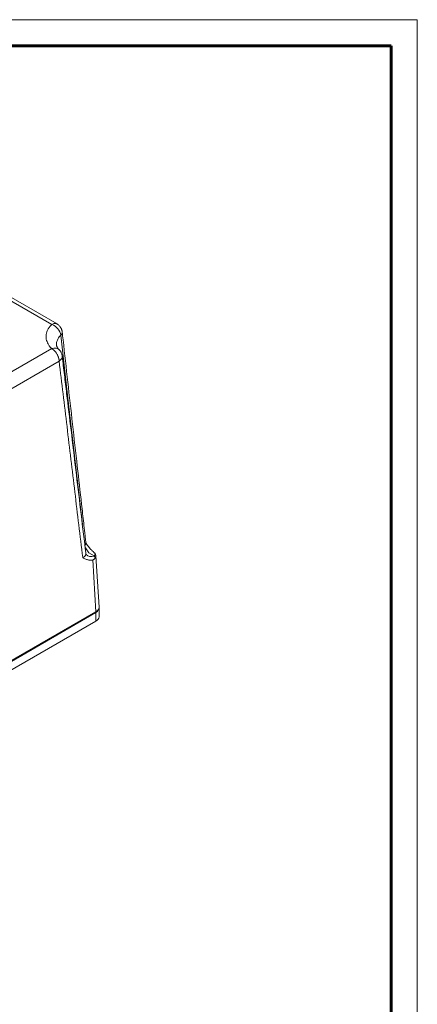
# Model space of a CAD drawing. Header units: millimetres. Extents: x 0 to 594, y 0 to 420.
# Tile 28 of 28: x 518 to 594, y 232 to 420. Entities that reach past the tile are written whole.
import ezdxf

# ---------------------------------------------------------------- set-up
doc = ezdxf.new("R2010")
doc.units = ezdxf.units.MM
doc.linetypes.add('K5LT_BASIC', pattern=[0])
doc.linetypes.add('K5LT_THIN', pattern=[0])
doc.layers.add('Системный слой (1)', color=251, linetype='Continuous', true_color=0x6c6c6c)

# ---------------------------------------------------------------- blocks, each defined once
blk = doc.blocks.new('U118')
at = {"layer": 'Системный слой (1)', "color": 7, "linetype": 'K5LT_THIN', "lineweight": 18, "true_color": 0xffffff}
for p, q in [((533.38, 307.88), (533.06, 307.26)), ((533.37, 307.96), (533.38, 307.88)), ((533.06, 307.26), (532.79, 307.07))]:
    blk.add_line(p, q, dxfattribs=at)
blk = doc.blocks.new('U121')
at = {"layer": 'Системный слой (1)', "color": 7, "linetype": 'K5LT_THIN', "lineweight": 18, "true_color": 0xffffff}
for p, q in [((524.74, 362.1), (524.37, 361.94)), ((525.08, 362.13), (524.74, 362.1)), ((525.37, 362.04), (525.08, 362.13)), ((525.37, 362.04), (525.37, 362.04))]:
    blk.add_line(p, q, dxfattribs=at)
blk = doc.blocks.new('U130')
at = {"layer": 'Системный слой (1)', "color": 7, "linetype": 'K5LT_THIN', "lineweight": 18, "true_color": 0xffffff}
for p, q in [((532.78, 317.88), (532.68, 318.21)), ((532.68, 317.48), (532.78, 317.88))]:
    blk.add_line(p, q, dxfattribs=at)
blk = doc.blocks.new('U157')
at = {"layer": 'Системный слой (1)', "color": 7, "linetype": 'K5LT_THIN', "lineweight": 18, "true_color": 0xffffff}
for p, q in [((530.27, 317.54), (530.54, 317.71)), ((530.54, 317.71), (530.79, 317.97)), ((530.79, 317.97), (530.87, 318.27)), ((530.87, 318.27), (530.87, 318.34)), ((530.87, 318.34), (530.87, 318.34))]:
    blk.add_line(p, q, dxfattribs=at)
blk = doc.blocks.new('U158')
at = {"layer": 'Системный слой (1)', "color": 7, "linetype": 'K5LT_THIN', "lineweight": 18, "true_color": 0xffffff}
for p, q in [((527.45, 347.88), (526.09, 359.9)), ((528.82, 335.87), (527.45, 347.88)), ((530.2, 323.87), (528.82, 335.87))]:
    blk.add_line(p, q, dxfattribs=at)
blk = doc.blocks.new('U160')
at = {"layer": 'Системный слой (1)', "color": 7, "linetype": 'K5LT_THIN', "lineweight": 18, "true_color": 0xffffff}
for p, q in [((530.77, 319.42), (530.71, 319.6)), ((531.43, 318.46), (530.77, 319.42)), ((532.45, 317.88), (531.43, 318.46))]:
    blk.add_line(p, q, dxfattribs=at)
blk = doc.blocks.new('U162')
at = {"layer": 'Системный слой (1)', "color": 7, "linetype": 'K5LT_THIN', "lineweight": 18, "true_color": 0xffffff}
for p, q in [((530.8, 320.05), (530.68, 319.87)), ((530.86, 320.25), (530.8, 320.05)), ((530.86, 320.45), (530.86, 320.25))]:
    blk.add_line(p, q, dxfattribs=at)
blk = doc.blocks.new('U285')
at = {"color": 7, "linetype": 'K5LT_THIN', "lineweight": 18, "true_color": 0xffffff}
for p, q in [((0, 420), (594, 420)), ((594, 420), (594, 0))]:
    blk.add_line(p, q, dxfattribs=at)
at = {"color": 143, "linetype": 'K5LT_BASIC', "lineweight": 60, "true_color": 0x33acca}
for p, q in [((20, 415), (589, 415)), ((589, 415), (589, 5))]:
    blk.add_line(p, q, dxfattribs=at)

msp = doc.modelspace()

# ---------------------------------------------------------------- linework, layer by layer
at = {"layer": 'Системный слой (1)', "color": 7, "linetype": 'K5LT_THIN', "lineweight": 18, "true_color": 0xffffff}
for p, q in [((524.3714, 361.9448), (491.2311, 381.0784)), ((525.3715, 362.0438), (492.2311, 381.1775)), ((491.2311, 338.2161), (524.3714, 357.3496)), ((525.2934, 357.9308), (525.2934, 357.9307)), ((492.6445, 335.8241), (525.7848, 354.9576)), ((530.9293, 320.2478), (530.9277, 320.2502)), ((530.8653, 318.3443), (530.8653, 318.3443)), ((530.9311, 318.1395), (530.9296, 318.1412)), ((532.7901, 307.2286), (532.1923, 317.1134)), ((533.3746, 308.0848), (532.7819, 317.8829)), ((533.3758, 307.8813), (533.3758, 306.2484)), ((532.7901, 307.2286), (514.7074, 296.7886)), ((532.7901, 307.0653), (514.7074, 296.6253)), ((532.7901, 307.0653), (532.7901, 305.4324)), ((532.7901, 305.4324), (514.7074, 294.9923))]:
    msp.add_line(p, q, dxfattribs=at)
for centre, major_axis, ratio, start_param, end_param in [((524.3714, 360.3118), (-1.401, 1.4273), 0.70377528, 3.86766302, 5.33443901), ((524.3714, 360.3118), (1.9875, 0.223), 0.53752957, 5.68957483, 6.28548096), ((524.3714, 355.7166), (-1.401, -1.4273), 0.70377528, 3.15053458, 4.09033895), ((524.3714, 355.7166), (1.9858, 0.2375), 0.61088346, 5.42868847, 6.27665292), ((532.4529, 319.4372), (-1.5233, -1.2959), 0.73286635, 0.01089631, 1.01329459), ((531.3733, 308.0446), (-2.0024, 0), 0.5766475, 2.35680348, 3.17645678), ((531.3733, 306.2484), (-2.0024, 0), 0.5766475, 2.35680348, 3.14159265)]:
    msp.add_ellipse(centre, major_axis=major_axis, ratio=ratio, start_param=start_param, end_param=end_param, dxfattribs=at)
for points, knots in [([(525.3713, 362.0439), (525.3987, 362.0281), (525.4257, 362.0117), (525.5188, 361.9519), (525.583, 361.9051), (525.7115, 361.7991), (525.7763, 361.7381), (525.894, 361.6113), (525.9466, 361.5471), (526.0423, 361.4139), (526.0857, 361.345), (526.1567, 361.2158), (526.1865, 361.1545), (526.2403, 361.0274), (526.2629, 360.9652), (526.3009, 360.842), (526.3166, 360.7811), (526.336, 360.6879), (526.342, 360.655), (526.351, 360.5979), (526.3544, 360.5735), (526.3579, 360.5443), (526.3584, 360.5396), (526.3589, 360.5349)], [0.32170126, 0.32170126, 0.32170126, 0.32170126, 0.96510378, 0.96510378, 2.57361007, 2.57361007, 4.36382544, 4.36382544, 6.07298501, 6.07298501, 7.69852362, 7.69852362, 9.09343076, 9.09343076, 10.46011417, 10.46011417, 11.72430829, 11.72430829, 12.40225732, 12.40225732, 12.90295248, 12.90295248, 13, 13, 13, 13]), ([(524.3714, 361.9448), (524.2066, 361.783), (523.925, 361.4627), (523.6208, 360.9828), (523.4201, 360.5178), (523.3064, 360.0595), (523.2746, 359.5938), (523.3252, 359.1303), (523.4571, 358.6741), (523.6686, 358.2274), (523.9284, 357.8396), (524.1754, 357.5488), (524.3179, 357.4022), (524.3714, 357.3496)], [0, 0, 0, 0, 1.63596622, 3.12447924, 4.4463859, 5.80774947, 7.15369754, 8.50392397, 9.85007641, 11.17881708, 12.53506275, 13.4690725, 14, 14, 14, 14]), ([(530.8647, 320.4532), (530.8641, 320.459), (530.8634, 320.4648), (530.8605, 320.4909), (530.8582, 320.5112), (530.8514, 320.5715), (530.8469, 320.6115), (530.8335, 320.7304), (530.8246, 320.8093), (530.7981, 321.0437), (530.7806, 321.1992), (530.7285, 321.6611), (530.694, 321.9675), (530.591, 322.8809), (530.5226, 323.4878), (530.3178, 325.3052), (530.1815, 326.5157), (529.7747, 330.129), (529.5044, 332.5315), (528.9334, 337.6093), (528.6327, 340.2843), (528.0317, 345.6344), (527.7313, 348.3093), (527.1306, 353.6592), (526.8304, 356.3341), (526.4731, 359.5176), (526.416, 360.0262), (526.3589, 360.5349)], [0.02914812, 0.02914812, 0.02914812, 0.02914812, 0.04041675, 0.04041675, 0.07986077, 0.07986077, 0.15763712, 0.15763712, 0.31096645, 0.31096645, 0.61317833, 0.61317833, 1.20870858, 1.20870858, 2.38826903, 2.38826903, 4.74110293, 4.74110293, 9.41119663, 9.41119663, 14.61117926, 14.61117926, 19.81116189, 19.81116189, 25.01114452, 25.01114452, 25.99991315, 25.99991315, 25.99991315, 25.99991315]), ([(526.086, 359.8991), (525.9793, 359.7955), (525.7941, 359.5907), (525.5837, 359.2844), (525.4345, 358.9887), (525.333, 358.6924), (525.281, 358.4054), (525.2721, 358.1492), (525.2845, 357.9976), (525.2934, 357.9308)], [0, 0, 0, 0, 1.76791846, 3.38101095, 4.81941193, 6.26819743, 7.79002753, 9.02527058, 10, 10, 10, 10]), ([(524.3714, 357.3496), (524.3835, 357.3427), (524.4021, 357.3317), (524.4262, 357.3168), (524.4505, 357.3015), (524.4871, 357.2776), (524.5236, 357.2525), (524.5599, 357.2264), (524.5895, 357.2044), (524.6256, 357.1765), (524.6616, 357.1476), (524.6972, 357.1176), (524.733, 357.0869), (524.7683, 357.055), (524.8035, 357.0223), (524.8613, 356.9666), (524.911, 356.9153), (524.9635, 356.8579), (524.9976, 356.8196), (525.06, 356.7465), (525.1169, 356.6749), (525.1593, 356.618), (525.1797, 356.59), (525.2398, 356.5065), (525.3392, 356.3544), (525.4272, 356.1959), (525.476, 356.0989), (525.4948, 356.0604), (525.5123, 356.0231), (525.5289, 355.9869), (525.5443, 355.952), (525.5589, 355.918), (525.5728, 355.8848), (525.586, 355.8521), (525.5986, 355.8199), (525.6108, 355.7881), (525.619, 355.7654), (525.6267, 355.7442), (525.6342, 355.7228), (525.6448, 355.6921), (525.6557, 355.6595), (525.6662, 355.6264), (525.6764, 355.5928), (525.6864, 355.5587), (525.6992, 355.513), (525.711, 355.4673), (525.7219, 355.4219), (525.7295, 355.3884), (525.7365, 355.3555), (525.7429, 355.3234), (525.7489, 355.2924), (525.7539, 355.262), (525.7584, 355.2364), (525.7611, 355.2171), (525.7638, 355.1986), (525.7668, 355.1771), (525.7703, 355.1505), (525.7731, 355.1244), (525.7758, 355.099), (525.7781, 355.0743), (525.78, 355.05), (525.7827, 355.011), (525.7841, 354.9803), (525.7848, 354.9576)], [0, 0, 0, 0, 1.06605653, 1.64155425, 2.13809831, 3.21460816, 4.885565, 5.37297709, 6.45116626, 7.52922127, 8.60819655, 9.68812673, 10.77030548, 11.8530556, 12.93740722, 14.02264832, 17.23477985, 17.65469743, 19.10991893, 20.5669624, 23.85238321, 24.94861447, 25.05972504, 26.04606688, 31.43841301, 36.42826686, 37.35919985, 38.24869299, 39.12135129, 39.95245589, 40.75878361, 41.53203314, 42.29714722, 43.0435194, 43.77957946, 44.50408481, 45.22719892, 45.33357733, 45.95498134, 46.68892738, 47.43623953, 48.19044983, 48.96016099, 49.73844652, 50.52730287, 52.10738768, 52.89272522, 53.66799089, 54.43725434, 55.18468566, 55.9161807, 56.6215864, 57.31698563, 57.73897415, 57.98688994, 58.64113849, 59.27471142, 59.90313713, 60.51657277, 61.12010148, 61.70888061, 62.29284384, 64, 64, 64, 64]), ([(525.2934, 357.9308), (525.2934, 357.9308), (525.2934, 357.9307), (525.297, 357.9104), (525.2996, 357.8908), (525.3091, 357.8485), (525.3152, 357.8258), (525.3307, 357.7772), (525.3402, 357.7511), (525.3637, 357.6947), (525.3778, 357.6643), (525.4121, 357.5986), (525.4324, 357.5633), (525.4803, 357.488), (525.5081, 357.4477), (525.5504, 357.3919), (525.5614, 357.3778), (525.5839, 357.3496), (525.5955, 357.3355), (525.6159, 357.3113), (525.6245, 357.3013), (525.6393, 357.2843), (525.6455, 357.2773), (525.6581, 357.2632), (525.6644, 357.2561), (525.6756, 357.2439), (525.6804, 357.2387), (525.69, 357.2283), (525.6949, 357.2231), (525.7096, 357.2076), (525.7196, 357.1972), (525.7436, 357.1726), (525.7578, 357.1583), (525.7724, 357.144)], [0, 0, 0, 0, 0.0015689, 0.0015689, 2.42657159, 2.42657159, 4.869018, 4.869018, 7.39110566, 7.39110566, 10.00223595, 10.00223595, 12.70617091, 12.70617091, 15.50772308, 15.50772308, 16.43797802, 16.43797802, 17.35072886, 17.35072886, 17.9847512, 17.9847512, 18.4251609, 18.4251609, 18.8655706, 18.8655706, 19.18529759, 19.18529759, 19.50502458, 19.50502458, 20.13932062, 20.13932062, 21, 21, 21, 21]), ([(525.7724, 357.144), (525.831, 357.0865), (525.8861, 357.0252), (525.989, 356.8958), (526.0365, 356.8276), (526.1231, 356.6855), (526.162, 356.6115), (526.2301, 356.4597), (526.2594, 356.3817), (526.3078, 356.2238), (526.327, 356.1438), (526.3474, 356.0278), (526.3526, 355.9924), (526.357, 355.956), (526.3572, 355.9551), (526.3573, 355.9542)], [0, 0, 0, 0, 2.91962298, 2.91962298, 5.86852807, 5.86852807, 8.83049642, 8.83049642, 11.78161901, 11.78161901, 14.69708665, 14.69708665, 15.96763546, 15.96763546, 16, 16, 16, 16]), ([(526.3573, 355.9542), (526.3575, 355.9518), (526.3579, 355.9492), (526.3584, 355.9443), (526.3587, 355.9419), (526.3596, 355.9345), (526.3602, 355.9296), (526.362, 355.915), (526.3631, 355.9052), (526.3666, 355.8762), (526.3689, 355.8569), (526.3758, 355.7993), (526.3804, 355.761), (526.3941, 355.6466), (526.4032, 355.5705), (526.4303, 355.3434), (526.4484, 355.1924), (526.5023, 354.7416), (526.5382, 354.4419), (526.6452, 353.5471), (526.7164, 352.9521), (526.9289, 351.1763), (527.0702, 349.9954), (527.492, 346.471), (527.7725, 344.1275), (528.3536, 339.275), (528.6541, 336.766), (529.2556, 331.7482), (529.5564, 329.2394), (530.1586, 324.2223), (530.4599, 321.7138), (530.7962, 318.9185), (530.8308, 318.6313), (530.8653, 318.3441)], [0, 0, 0, 0, 0.00499998, 0.00499998, 0.01014686, 0.01014686, 0.02029372, 0.02029372, 0.04044055, 0.04044055, 0.08044041, 0.08044041, 0.15985254, 0.15985254, 0.31750163, 0.31750163, 0.63044946, 0.63044946, 1.25164442, 1.25164442, 2.48463297, 2.48463297, 4.9318073, 4.9318073, 9.7885504, 9.7885504, 14.98853204, 14.98853204, 20.18851368, 20.18851368, 25.38849532, 25.38849532, 25.98394565, 25.98394565, 25.98394565, 25.98394565]), ([(530.9277, 320.2502), (530.9245, 320.2552), (530.9215, 320.2604), (530.9133, 320.2761), (530.9081, 320.2869), (530.898, 320.3113), (530.8929, 320.3253), (530.8832, 320.3562), (530.8788, 320.3729), (530.8706, 320.4108), (530.8671, 320.4322), (530.8647, 320.4532)], [0, 0, 0, 0, 0.59652007, 0.59652007, 1.19240013, 1.19240013, 1.7802921, 1.7802921, 2.36115169, 2.36115169, 3, 3, 3, 3]), ([(532.1923, 318.7454), (532.0667, 318.8552), (531.8576, 319.059), (531.6273, 319.3185), (531.4215, 319.5671), (531.2018, 319.853), (531.0206, 320.1123), (530.9295, 320.2475)], [0, 0, 0, 0, 2.15479027, 3.67809884, 4.24172994, 6.0602486, 8, 8, 8, 8]), ([(532.1923, 317.1134), (532.0967, 317.0887), (531.9478, 317.0623), (531.733, 317.0494), (531.5387, 317.057), (531.3214, 317.0898), (531.0867, 317.1519), (530.8302, 317.2497), (530.5535, 317.3847), (530.366, 317.4895), (530.2692, 317.5443)], [0, 0, 0, 0, 1.39762087, 2.22011787, 3.31214093, 4.47946129, 5.80201042, 7.35732818, 9.10121962, 11, 11, 11, 11]), ([(530.8653, 318.3443), (530.8658, 318.3404), (530.8663, 318.3366), (530.8677, 318.3262), (530.8687, 318.3197), (530.872, 318.3003), (530.8745, 318.2878), (530.8815, 318.258), (530.8863, 318.2413), (530.8927, 318.2221), (530.8941, 318.2181), (530.8967, 318.211), (530.8978, 318.2078), (530.8999, 318.2023), (530.9009, 318.2), (530.9025, 318.196), (530.9032, 318.1942), (530.9044, 318.1912), (530.905, 318.19), (530.9059, 318.1877), (530.9064, 318.1868), (530.9072, 318.1848), (530.9076, 318.1839), (530.9083, 318.1823), (530.9086, 318.1817), (530.9094, 318.18), (530.9099, 318.1789), (530.9113, 318.1757), (530.9123, 318.1737), (530.9151, 318.1678), (530.9169, 318.1643), (530.922, 318.1546), (530.925, 318.1494), (530.9303, 318.1407), (530.9324, 318.1378), (530.933, 318.1371), (530.932, 318.1384), (530.9311, 318.1395)], [0, 0, 0, 0, 0.53392965, 0.53392965, 1.46830653, 1.46830653, 3.3370603, 3.3370603, 6.11662436, 6.11662436, 6.86670327, 6.86670327, 7.50404142, 7.50404142, 7.99662307, 7.99662307, 8.3773263, 8.3773263, 8.67156166, 8.67156166, 8.89896832, 8.89896832, 9.12637499, 9.12637499, 9.28382192, 9.28382192, 9.56373355, 9.56373355, 10.106063, 10.106063, 11.1907219, 11.1907219, 13.32505093, 13.32505093, 16.04655318, 16.04655318, 18, 18, 18, 18]), ([(532.6796, 318.2091), (532.6565, 318.2489), (532.6089, 318.3199), (532.5198, 318.4292), (532.4097, 318.5465), (532.2956, 318.654), (532.216, 318.7246), (532.1923, 318.7454)], [0, 0, 0, 0, 1.865723, 3.2979733, 4.97811768, 7.11724779, 8, 8, 8, 8]), ([(532.6796, 317.4761), (532.6565, 317.4363), (532.6089, 317.3692), (532.5198, 317.2794), (532.4097, 317.1983), (532.2956, 317.1438), (532.216, 317.1195), (532.1923, 317.1134)], [0, 0, 0, 0, 1.86572302, 3.29797333, 4.9781177, 7.1172478, 8, 8, 8, 8]), ([(532.4529, 317.881), (532.4472, 317.8743), (532.4392, 317.8607), (532.4363, 317.8404), (532.4408, 317.8214), (532.4481, 317.8098), (532.4529, 317.8042)], [0, 0, 0, 0, 1.98273715, 3.75574942, 5.34472968, 7, 7, 7, 7]), ([(532.6796, 318.2091), (532.66, 318.1728), (532.6184, 318.1021), (532.5433, 317.9924), (532.4859, 317.9197), (532.4529, 317.881)], [0, 0, 0, 0, 1.93429847, 3.80289542, 6, 6, 6, 6]), ([(532.6796, 317.4761), (532.66, 317.5124), (532.6184, 317.5831), (532.5433, 317.6928), (532.4859, 317.7655), (532.4529, 317.8042)], [0, 0, 0, 0, 1.93428657, 3.8028597, 6, 6, 6, 6])]:
    msp.add_open_spline(points, degree=3, knots=knots, dxfattribs=at)
msp.add_open_spline([(525.7848, 354.9576), (526.2821, 350.8), (527.2771, 342.4849), (528.7712, 330.0133), (529.7691, 321.7002), (530.2692, 317.5443)], degree=3, dxfattribs=at)

# ---------------------------------------------------------------- block references
msp.add_blockref('U285', (0, 0))
at = {"layer": 'Системный слой (1)'}
for name in ['U121', 'U158', 'U162', 'U160', 'U157', 'U130', 'U118']:
    msp.add_blockref(name, (0, 0), dxfattribs=at)

doc.saveas('drawing.dxf')
